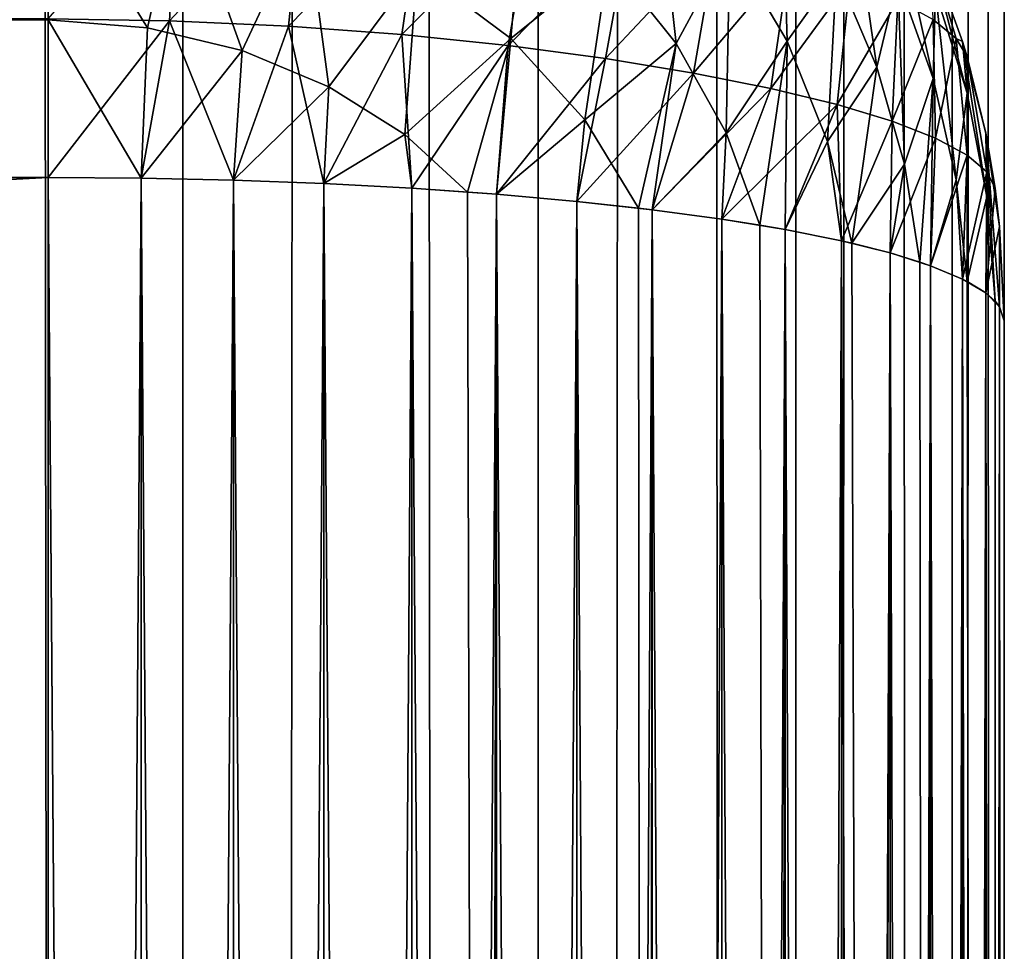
# Model space of a CAD drawing. Extents: x -265 to 265, y 0 to 1027.
# Tile 174 of 256: x 262.94 to 265, y 311.68 to 313.63. Entities that reach past the tile are written whole.
import ezdxf

# ---------------------------------------------------------------- set-up
doc = ezdxf.new("R2010")
doc.units = 0
doc.header["$LTSCALE"] = 65.185185
for name, color, linetype in [('131', 7, 'CONTINUOUS'), ('133', 7, 'CONTINUOUS'), ('134', 7, 'CONTINUOUS'), ('138', 7, 'CONTINUOUS'), ('139', 7, 'CONTINUOUS'), ('145', 7, 'CONTINUOUS'), ('146', 7, 'CONTINUOUS'), ('147', 7, 'CONTINUOUS'), ('150', 7, 'CONTINUOUS'), ('155', 7, 'CONTINUOUS'), ('247', 7, 'CONTINUOUS'), ('248', 7, 'CONTINUOUS')]:
    doc.layers.add(name, color=color, linetype=linetype)

msp = doc.modelspace()

# ---------------------------------------------------------------- linework, layer by layer
at = {"layer": '131', "color": 7, "linetype": 'CONTINUOUS'}
for points in [[(265, 287, 17), (265, 313, 17), (265, 287, 23), (265, 287, 17)], [(265, 287, 23), (265, 313, 17), (265, 313, 23), (265, 287, 23)]]:
    msp.add_3dface(points, dxfattribs=at)
at = {"layer": '133', "color": 7, "linetype": 'CONTINUOUS'}
for points in [[(-263, 313.6297, 15.0323), (-263, 313.949, 15.1288), (263, 313.6317, 15.0327), (-263, 313.6297, 15.0323)], [(263, 313.3, 15), (-263, 313.6297, 15.0323), (263, 313.6317, 15.0327), (263, 313.3, 15)], [(-263, 313.3, 15), (-263, 313.6297, 15.0323), (263, 313.3, 15), (-263, 313.3, 15)]]:
    msp.add_3dface(points, dxfattribs=at)
at = {"layer": '134', "color": 7, "linetype": 'CONTINUOUS'}
for points in [[(-263, 313.3, 15), (263, 313.3, 15), (-263, 286.7, 15), (-263, 313.3, 15)], [(-263, 286.7, 15), (263, 313.3, 15), (263, 286.7, 15), (-263, 286.7, 15)]]:
    msp.add_3dface(points, dxfattribs=at)
at = {"layer": '138', "color": 7, "linetype": 'CONTINUOUS'}
for points in [[(-263, 286.7, 25), (263, 286.7, 25), (-263, 313.3, 25), (-263, 286.7, 25)], [(-263, 313.3, 25), (263, 286.7, 25), (263, 313.3, 25), (-263, 313.3, 25)]]:
    msp.add_3dface(points, dxfattribs=at)
at = {"layer": '139', "color": 7, "linetype": 'CONTINUOUS'}
for points in [[(263, 313.949, 24.8712), (-263, 313.6317, 24.9673), (263, 313.6297, 24.9677), (263, 313.949, 24.8712)], [(-263, 313.6317, 24.9673), (-263, 313.3, 25), (263, 313.6297, 24.9677), (-263, 313.6317, 24.9673)], [(-263, 313.3, 25), (263, 313.3, 25), (263, 313.6297, 24.9677), (-263, 313.3, 25)]]:
    msp.add_3dface(points, dxfattribs=at)
at = {"layer": '145', "color": 7, "linetype": 'CONTINUOUS'}
for points in [[(263, 313.3, 25), (263, 286.7, 25), (263.1945, 286.7014, 24.9905), (263, 313.3, 25)], [(263, 313.3, 25), (263.1945, 286.7014, 24.9905), (263.1945, 313.2986, 24.9905), (263, 313.3, 25)], [(263.1945, 286.7014, 24.9905), (263.3875, 286.7057, 24.9621), (263.1945, 313.2986, 24.9905), (263.1945, 286.7014, 24.9905)], [(263.1945, 313.2986, 24.9905), (263.3875, 286.7057, 24.9621), (263.3875, 313.2943, 24.9621), (263.1945, 313.2986, 24.9905)], [(263.3875, 286.7057, 24.9621), (263.5768, 286.7127, 24.915), (263.3875, 313.2943, 24.9621), (263.3875, 286.7057, 24.9621)], [(263.3875, 313.2943, 24.9621), (263.5768, 286.7127, 24.915), (263.5768, 313.2873, 24.915), (263.3875, 313.2943, 24.9621)], [(263.5768, 286.7127, 24.915), (263.7608, 286.7226, 24.8497), (263.5768, 313.2873, 24.915), (263.5768, 286.7127, 24.915)], [(263.5768, 313.2873, 24.915), (263.7608, 286.7226, 24.8497), (263.7608, 313.2774, 24.8497), (263.5768, 313.2873, 24.915)], [(263.7608, 286.7226, 24.8497), (263.9377, 286.735, 24.7666), (263.7608, 313.2774, 24.8497), (263.7608, 286.7226, 24.8497)], [(263.7608, 313.2774, 24.8497), (263.9377, 286.735, 24.7666), (263.8774, 313.2696, 24.7973), (263.7608, 313.2774, 24.8497)], [(263.8774, 313.2696, 24.7973), (263.9377, 286.735, 24.7666), (263.9377, 313.265, 24.7666), (263.8774, 313.2696, 24.7973)], [(263.9377, 286.735, 24.7666), (264.1058, 286.75, 24.6665), (263.9377, 313.265, 24.7666), (263.9377, 286.735, 24.7666)], [(263.9377, 313.265, 24.7666), (264.1058, 286.75, 24.6665), (264.1058, 313.25, 24.6665), (263.9377, 313.265, 24.7666)], [(264.1058, 286.75, 24.6665), (264.2635, 286.7675, 24.5503), (264.1058, 313.25, 24.6665), (264.1058, 286.75, 24.6665)], [(264.1058, 313.25, 24.6665), (264.2635, 286.7675, 24.5503), (264.2346, 313.236, 24.5734), (264.1058, 313.25, 24.6665)], [(264.2346, 313.236, 24.5734), (264.2635, 286.7675, 24.5503), (264.2635, 313.2325, 24.5503), (264.2346, 313.236, 24.5734)], [(264.2635, 286.7675, 24.5503), (264.4093, 286.7871, 24.4191), (264.2635, 313.2325, 24.5503), (264.2635, 286.7675, 24.5503)], [(264.2635, 313.2325, 24.5503), (264.4093, 286.7871, 24.4191), (264.4093, 313.2129, 24.4191), (264.2635, 313.2325, 24.5503)], [(264.4093, 286.7871, 24.4191), (264.5417, 286.8089, 24.274), (264.4093, 313.2129, 24.4191), (264.4093, 286.7871, 24.4191)], [(264.4093, 313.2129, 24.4191), (264.5417, 286.8089, 24.274), (264.4889, 313.2003, 24.3353), (264.4093, 313.2129, 24.4191)], [(264.4889, 313.2003, 24.3353), (264.5417, 286.8089, 24.274), (264.5417, 313.1911, 24.274), (264.4889, 313.2003, 24.3353)], [(264.5417, 286.8089, 24.274), (264.6594, 286.8325, 24.1164), (264.5417, 313.1911, 24.274), (264.5417, 286.8089, 24.274)], [(264.5417, 313.1911, 24.274), (264.6594, 286.8325, 24.1164), (264.6594, 313.1675, 24.1164), (264.5417, 313.1911, 24.274)], [(264.6594, 286.8325, 24.1164), (264.7611, 286.8578, 23.9478), (264.6594, 313.1675, 24.1164), (264.6594, 286.8325, 24.1164)], [(264.6594, 313.1675, 24.1164), (264.7611, 286.8578, 23.9478), (264.681, 313.1625, 24.0837), (264.6594, 313.1675, 24.1164)], [(264.681, 313.1625, 24.0837), (264.7611, 286.8578, 23.9478), (264.7611, 313.1422, 23.9478), (264.681, 313.1625, 24.0837)], [(264.7611, 286.8578, 23.9478), (264.8459, 286.8845, 23.7698), (264.7611, 313.1422, 23.9478), (264.7611, 286.8578, 23.9478)], [(264.7611, 313.1422, 23.9478), (264.8459, 286.8845, 23.7698), (264.8232, 313.1233, 23.8221), (264.7611, 313.1422, 23.9478)], [(264.8232, 313.1233, 23.8221), (264.8459, 286.8845, 23.7698), (264.8459, 313.1155, 23.7698), (264.8232, 313.1233, 23.8221)], [(264.8459, 286.8845, 23.7698), (264.9128, 286.9124, 23.5842), (264.8459, 313.1155, 23.7698), (264.8459, 286.8845, 23.7698)], [(264.8459, 313.1155, 23.7698), (264.9128, 286.9124, 23.5842), (264.9128, 313.0876, 23.5842), (264.8459, 313.1155, 23.7698)], [(264.9128, 286.9124, 23.5842), (264.9611, 286.9411, 23.3927), (264.9128, 313.0876, 23.5842), (264.9128, 286.9124, 23.5842)], [(264.9128, 313.0876, 23.5842), (264.9611, 286.9411, 23.3927), (264.9222, 313.0828, 23.5523), (264.9128, 313.0876, 23.5842)], [(264.9222, 313.0828, 23.5523), (264.9611, 286.9411, 23.3927), (264.9611, 313.0589, 23.3927), (264.9222, 313.0828, 23.5523)], [(264.9611, 286.9411, 23.3927), (264.9902, 286.9704, 23.1973), (264.9611, 313.0589, 23.3927), (264.9611, 286.9411, 23.3927)], [(264.9611, 313.0589, 23.3927), (264.9902, 286.9704, 23.1973), (264.9807, 313.0416, 23.2774), (264.9611, 313.0589, 23.3927)], [(264.9807, 313.0416, 23.2774), (264.9902, 286.9704, 23.1973), (264.9902, 313.0296, 23.1973), (264.9807, 313.0416, 23.2774)], [(265, 287, 23), (265, 313, 23), (264.9902, 313.0296, 23.1973), (265, 287, 23)], [(264.9902, 286.9704, 23.1973), (265, 287, 23), (264.9902, 313.0296, 23.1973), (264.9902, 286.9704, 23.1973)]]:
    msp.add_3dface(points, dxfattribs=at)
at = {"layer": '146', "color": 7, "linetype": 'CONTINUOUS'}
for points in [[(264.9128, 313.5842, 16.9124), (264.8459, 313.7698, 16.8845), (264.9128, 313.5842, 23.0876), (264.9128, 313.5842, 16.9124)], [(264.9128, 313.5842, 23.0876), (264.8459, 313.7698, 16.8845), (264.8459, 313.7698, 23.1155), (264.9128, 313.5842, 23.0876)], [(264.9222, 313.5523, 16.9172), (264.9128, 313.5842, 16.9124), (264.9611, 313.3927, 23.0589), (264.9222, 313.5523, 16.9172)], [(264.9611, 313.3927, 23.0589), (264.9128, 313.5842, 16.9124), (264.9128, 313.5842, 23.0876), (264.9611, 313.3927, 23.0589)], [(264.9611, 313.3927, 16.9411), (264.9222, 313.5523, 16.9172), (264.9611, 313.3927, 23.0589), (264.9611, 313.3927, 16.9411)], [(264.9807, 313.2774, 16.9584), (264.9611, 313.3927, 16.9411), (264.9902, 313.1973, 23.0296), (264.9807, 313.2774, 16.9584)], [(264.9902, 313.1973, 23.0296), (264.9611, 313.3927, 16.9411), (264.9611, 313.3927, 23.0589), (264.9902, 313.1973, 23.0296)], [(264.9902, 313.1973, 16.9704), (264.9807, 313.2774, 16.9584), (264.9902, 313.1973, 23.0296), (264.9902, 313.1973, 16.9704)], [(265, 313, 23), (265, 313, 17), (264.9902, 313.1973, 16.9704), (265, 313, 23)], [(265, 313, 23), (264.9902, 313.1973, 16.9704), (264.9902, 313.1973, 23.0296), (265, 313, 23)]]:
    msp.add_3dface(points, dxfattribs=at)
at = {"layer": '147', "color": 7, "linetype": 'CONTINUOUS'}
for points in [[(263, 286.7, 15), (263, 313.3, 15), (263.1945, 313.2986, 15.0095), (263, 286.7, 15)], [(263.1945, 286.7014, 15.0095), (263, 286.7, 15), (263.1945, 313.2986, 15.0095), (263.1945, 286.7014, 15.0095)], [(263.3875, 313.2943, 15.0379), (263.1945, 286.7014, 15.0095), (263.1945, 313.2986, 15.0095), (263.3875, 313.2943, 15.0379)], [(263.3875, 286.7057, 15.0379), (263.1945, 286.7014, 15.0095), (263.3875, 313.2943, 15.0379), (263.3875, 286.7057, 15.0379)], [(263.5768, 313.2873, 15.085), (263.3875, 286.7057, 15.0379), (263.3875, 313.2943, 15.0379), (263.5768, 313.2873, 15.085)], [(263.5768, 286.7127, 15.085), (263.3875, 286.7057, 15.0379), (263.5768, 313.2873, 15.085), (263.5768, 286.7127, 15.085)], [(263.7608, 313.2774, 15.1503), (263.5768, 286.7127, 15.085), (263.5768, 313.2873, 15.085), (263.7608, 313.2774, 15.1503)], [(263.7608, 286.7226, 15.1503), (263.5768, 286.7127, 15.085), (263.7608, 313.2774, 15.1503), (263.7608, 286.7226, 15.1503)], [(263.9377, 313.265, 15.2334), (263.7608, 286.7226, 15.1503), (263.7608, 313.2774, 15.1503), (263.9377, 313.265, 15.2334)], [(263.8774, 286.7304, 15.2027), (263.7608, 286.7226, 15.1503), (263.9377, 313.265, 15.2334), (263.8774, 286.7304, 15.2027)], [(263.9377, 286.735, 15.2334), (263.8774, 286.7304, 15.2027), (263.9377, 313.265, 15.2334), (263.9377, 286.735, 15.2334)], [(264.1058, 313.25, 15.3335), (263.9377, 286.735, 15.2334), (263.9377, 313.265, 15.2334), (264.1058, 313.25, 15.3335)], [(264.1058, 286.75, 15.3335), (263.9377, 286.735, 15.2334), (264.1058, 313.25, 15.3335), (264.1058, 286.75, 15.3335)], [(264.2635, 313.2325, 15.4497), (264.1058, 286.75, 15.3335), (264.1058, 313.25, 15.3335), (264.2635, 313.2325, 15.4497)], [(264.2346, 286.764, 15.4266), (264.1058, 286.75, 15.3335), (264.2635, 313.2325, 15.4497), (264.2346, 286.764, 15.4266)], [(264.2635, 286.7675, 15.4497), (264.2346, 286.764, 15.4266), (264.2635, 313.2325, 15.4497), (264.2635, 286.7675, 15.4497)], [(264.4093, 313.2129, 15.5809), (264.2635, 286.7675, 15.4497), (264.2635, 313.2325, 15.4497), (264.4093, 313.2129, 15.5809)], [(264.4093, 286.7871, 15.5809), (264.2635, 286.7675, 15.4497), (264.4093, 313.2129, 15.5809), (264.4093, 286.7871, 15.5809)], [(264.5417, 313.1911, 15.726), (264.4093, 286.7871, 15.5809), (264.4093, 313.2129, 15.5809), (264.5417, 313.1911, 15.726)], [(264.4889, 286.7997, 15.6647), (264.4093, 286.7871, 15.5809), (264.5417, 313.1911, 15.726), (264.4889, 286.7997, 15.6647)], [(264.5417, 286.8089, 15.726), (264.4889, 286.7997, 15.6647), (264.5417, 313.1911, 15.726), (264.5417, 286.8089, 15.726)], [(264.6594, 313.1675, 15.8836), (264.5417, 286.8089, 15.726), (264.5417, 313.1911, 15.726), (264.6594, 313.1675, 15.8836)], [(264.6594, 286.8325, 15.8836), (264.5417, 286.8089, 15.726), (264.6594, 313.1675, 15.8836), (264.6594, 286.8325, 15.8836)], [(264.7611, 313.1422, 16.0522), (264.6594, 286.8325, 15.8836), (264.6594, 313.1675, 15.8836), (264.7611, 313.1422, 16.0522)], [(264.681, 286.8375, 15.9163), (264.6594, 286.8325, 15.8836), (264.7611, 313.1422, 16.0522), (264.681, 286.8375, 15.9163)], [(264.7611, 286.8578, 16.0522), (264.681, 286.8375, 15.9163), (264.7611, 313.1422, 16.0522), (264.7611, 286.8578, 16.0522)], [(264.8459, 313.1155, 16.2302), (264.7611, 286.8578, 16.0522), (264.7611, 313.1422, 16.0522), (264.8459, 313.1155, 16.2302)], [(264.8232, 286.8767, 16.1779), (264.7611, 286.8578, 16.0522), (264.8459, 313.1155, 16.2302), (264.8232, 286.8767, 16.1779)], [(264.8459, 286.8845, 16.2302), (264.8232, 286.8767, 16.1779), (264.8459, 313.1155, 16.2302), (264.8459, 286.8845, 16.2302)], [(264.9128, 313.0876, 16.4158), (264.8459, 286.8845, 16.2302), (264.8459, 313.1155, 16.2302), (264.9128, 313.0876, 16.4158)], [(264.9128, 286.9124, 16.4158), (264.8459, 286.8845, 16.2302), (264.9128, 313.0876, 16.4158), (264.9128, 286.9124, 16.4158)], [(264.9611, 313.0589, 16.6073), (264.9128, 286.9124, 16.4158), (264.9128, 313.0876, 16.4158), (264.9611, 313.0589, 16.6073)], [(264.9222, 286.9172, 16.4477), (264.9128, 286.9124, 16.4158), (264.9611, 313.0589, 16.6073), (264.9222, 286.9172, 16.4477)], [(264.9611, 286.9411, 16.6073), (264.9222, 286.9172, 16.4477), (264.9611, 313.0589, 16.6073), (264.9611, 286.9411, 16.6073)], [(264.9902, 313.0296, 16.8027), (264.9611, 286.9411, 16.6073), (264.9611, 313.0589, 16.6073), (264.9902, 313.0296, 16.8027)], [(264.9807, 286.9584, 16.7226), (264.9611, 286.9411, 16.6073), (264.9902, 313.0296, 16.8027), (264.9807, 286.9584, 16.7226)], [(264.9902, 286.9704, 16.8027), (264.9807, 286.9584, 16.7226), (264.9902, 313.0296, 16.8027), (264.9902, 286.9704, 16.8027)], [(265, 313, 17), (264.9902, 286.9704, 16.8027), (264.9902, 313.0296, 16.8027), (265, 313, 17)], [(265, 313, 17), (265, 287, 17), (264.9902, 286.9704, 16.8027), (265, 313, 17)]]:
    msp.add_3dface(points, dxfattribs=at)
at = {"layer": '150', "color": 7, "linetype": 'CONTINUOUS'}
for points in [[(263.2541, 313.6278, 15.0488), (263, 313.6317, 15.0327), (263.2717, 313.9453, 15.148), (263.2541, 313.6278, 15.0488)], [(263.5354, 313.9293, 15.2026), (263.2541, 313.6278, 15.0488), (263.2717, 313.9453, 15.148), (263.5354, 313.9293, 15.2026)], [(263.5024, 313.6166, 15.0966), (263.2541, 313.6278, 15.0488), (263.5354, 313.9293, 15.2026), (263.5024, 313.6166, 15.0966)], [(263.7842, 313.9044, 15.2904), (263.5024, 313.6166, 15.0966), (263.5354, 313.9293, 15.2026), (263.7842, 313.9044, 15.2904)], [(263.7398, 313.5988, 15.1741), (263.5024, 313.6166, 15.0966), (263.7842, 313.9044, 15.2904), (263.7398, 313.5988, 15.1741)], [(264.0129, 313.8726, 15.4075), (263.7398, 313.5988, 15.1741), (263.7842, 313.9044, 15.2904), (264.0129, 313.8726, 15.4075)], [(263.962, 313.5758, 15.2789), (263.7398, 313.5988, 15.1741), (264.0129, 313.8726, 15.4075), (263.962, 313.5758, 15.2789)], [(264.2181, 313.8359, 15.5496), (263.962, 313.5758, 15.2789), (264.0129, 313.8726, 15.4075), (264.2181, 313.8359, 15.5496)], [(264.1661, 313.5487, 15.408), (263.962, 313.5758, 15.2789), (264.2181, 313.8359, 15.5496), (264.1661, 313.5487, 15.408)], [(264.3978, 313.7963, 15.7123), (264.1661, 313.5487, 15.408), (264.2181, 313.8359, 15.5496), (264.3978, 313.7963, 15.7123)], [(264.3498, 313.5185, 15.5582), (264.1661, 313.5487, 15.408), (264.3978, 313.7963, 15.7123), (264.3498, 313.5185, 15.5582)], [(264.551, 313.755, 15.8916), (264.3498, 313.5185, 15.5582), (264.3978, 313.7963, 15.7123), (264.551, 313.755, 15.8916)], [(264.8459, 313.7698, 16.8845), (264.9128, 313.5842, 16.9124), (264.8992, 313.5906, 16.7046), (264.8459, 313.7698, 16.8845)], [(264.8459, 313.7698, 16.8845), (264.8992, 313.5906, 16.7046), (264.8512, 313.6305, 16.4931), (264.8459, 313.7698, 16.8845)], [(264.5116, 313.4862, 15.7266), (264.3498, 313.5185, 15.5582), (264.551, 313.755, 15.8916), (264.5116, 313.4862, 15.7266)], [(264.6775, 313.7132, 16.0836), (264.5116, 313.4862, 15.7266), (264.551, 313.755, 15.8916), (264.6775, 313.7132, 16.0836)], [(264.6503, 313.4525, 15.9101), (264.5116, 313.4862, 15.7266), (264.6775, 313.7132, 16.0836), (264.6503, 313.4525, 15.9101)], [(264.7774, 313.6715, 16.2852), (264.6503, 313.4525, 15.9101), (264.6775, 313.7132, 16.0836), (264.7774, 313.6715, 16.2852)], [(264.7653, 313.4177, 16.1059), (264.6503, 313.4525, 15.9101), (264.7774, 313.6715, 16.2852), (264.7653, 313.4177, 16.1059)], [(264.8512, 313.6305, 16.4931), (264.7653, 313.4177, 16.1059), (264.7774, 313.6715, 16.2852), (264.8512, 313.6305, 16.4931)], [(263, 313.3, 15), (263, 313.6317, 15.0327), (263.2541, 313.6278, 15.0488), (263, 313.3, 15)], [(263.1945, 313.2986, 15.0095), (263, 313.3, 15), (263.2541, 313.6278, 15.0488), (263.1945, 313.2986, 15.0095)], [(263.3875, 313.2943, 15.0379), (263.1945, 313.2986, 15.0095), (263.2541, 313.6278, 15.0488), (263.3875, 313.2943, 15.0379)], [(263.5024, 313.6166, 15.0966), (263.3875, 313.2943, 15.0379), (263.2541, 313.6278, 15.0488), (263.5024, 313.6166, 15.0966)], [(263.5768, 313.2873, 15.085), (263.3875, 313.2943, 15.0379), (263.5024, 313.6166, 15.0966), (263.5768, 313.2873, 15.085)], [(263.7398, 313.5988, 15.1741), (263.5768, 313.2873, 15.085), (263.5024, 313.6166, 15.0966), (263.7398, 313.5988, 15.1741)], [(264.8561, 313.3825, 16.3113), (264.7653, 313.4177, 16.1059), (264.8512, 313.6305, 16.4931), (264.8561, 313.3825, 16.3113)], [(264.8992, 313.5906, 16.7046), (264.8561, 313.3825, 16.3113), (264.8512, 313.6305, 16.4931), (264.8992, 313.5906, 16.7046)], [(263.7608, 313.2774, 15.1503), (263.5768, 313.2873, 15.085), (263.7398, 313.5988, 15.1741), (263.7608, 313.2774, 15.1503)], [(263.962, 313.5758, 15.2789), (263.7608, 313.2774, 15.1503), (263.7398, 313.5988, 15.1741), (263.962, 313.5758, 15.2789)], [(263.9377, 313.265, 15.2334), (263.7608, 313.2774, 15.1503), (263.962, 313.5758, 15.2789), (263.9377, 313.265, 15.2334)], [(264.1661, 313.5487, 15.408), (263.9377, 313.265, 15.2334), (263.962, 313.5758, 15.2789), (264.1661, 313.5487, 15.408)], [(264.9222, 313.3471, 16.5236), (264.8561, 313.3825, 16.3113), (264.8992, 313.5906, 16.7046), (264.9222, 313.3471, 16.5236)], [(264.9128, 313.5842, 16.9124), (264.9222, 313.5523, 16.9172), (264.8992, 313.5906, 16.7046), (264.9128, 313.5842, 16.9124)], [(264.9222, 313.5523, 16.9172), (264.9222, 313.3471, 16.5236), (264.8992, 313.5906, 16.7046), (264.9222, 313.5523, 16.9172)], [(264.1058, 313.25, 15.3335), (263.9377, 313.265, 15.2334), (264.1661, 313.5487, 15.408), (264.1058, 313.25, 15.3335)], [(264.3498, 313.5185, 15.5582), (264.1058, 313.25, 15.3335), (264.1661, 313.5487, 15.408), (264.3498, 313.5185, 15.5582)], [(264.9222, 313.5523, 16.9172), (264.9611, 313.3927, 16.9411), (264.9637, 313.3119, 16.7401), (264.9222, 313.5523, 16.9172)], [(264.9222, 313.5523, 16.9172), (264.9637, 313.3119, 16.7401), (264.9222, 313.3471, 16.5236), (264.9222, 313.5523, 16.9172)], [(264.2635, 313.2325, 15.4497), (264.1058, 313.25, 15.3335), (264.3498, 313.5185, 15.5582), (264.2635, 313.2325, 15.4497)], [(264.5116, 313.4862, 15.7266), (264.2635, 313.2325, 15.4497), (264.3498, 313.5185, 15.5582), (264.5116, 313.4862, 15.7266)], [(264.4093, 313.2129, 15.5809), (264.2635, 313.2325, 15.4497), (264.5116, 313.4862, 15.7266), (264.4093, 313.2129, 15.5809)], [(264.6503, 313.4525, 15.9101), (264.4093, 313.2129, 15.5809), (264.5116, 313.4862, 15.7266), (264.6503, 313.4525, 15.9101)], [(264.5417, 313.1911, 15.726), (264.4093, 313.2129, 15.5809), (264.6503, 313.4525, 15.9101), (264.5417, 313.1911, 15.726)], [(264.6594, 313.1675, 15.8836), (264.5417, 313.1911, 15.726), (264.6503, 313.4525, 15.9101), (264.6594, 313.1675, 15.8836)], [(264.7653, 313.4177, 16.1059), (264.6594, 313.1675, 15.8836), (264.6503, 313.4525, 15.9101), (264.7653, 313.4177, 16.1059)], [(264.7611, 313.1422, 16.0522), (264.6594, 313.1675, 15.8836), (264.7653, 313.4177, 16.1059), (264.7611, 313.1422, 16.0522)], [(264.8561, 313.3825, 16.3113), (264.7611, 313.1422, 16.0522), (264.7653, 313.4177, 16.1059), (264.8561, 313.3825, 16.3113)], [(264.9611, 313.3927, 16.9411), (264.9807, 313.2774, 16.9584), (264.9637, 313.3119, 16.7401), (264.9611, 313.3927, 16.9411)], [(264.8459, 313.1155, 16.2302), (264.7611, 313.1422, 16.0522), (264.8561, 313.3825, 16.3113), (264.8459, 313.1155, 16.2302)], [(264.9222, 313.3471, 16.5236), (264.8459, 313.1155, 16.2302), (264.8561, 313.3825, 16.3113), (264.9222, 313.3471, 16.5236)], [(264.9128, 313.0876, 16.4158), (264.8459, 313.1155, 16.2302), (264.9222, 313.3471, 16.5236), (264.9128, 313.0876, 16.4158)], [(264.9637, 313.3119, 16.7401), (264.9128, 313.0876, 16.4158), (264.9222, 313.3471, 16.5236), (264.9637, 313.3119, 16.7401)], [(264.9611, 313.0589, 16.6073), (264.9128, 313.0876, 16.4158), (264.9637, 313.3119, 16.7401), (264.9611, 313.0589, 16.6073)], [(264.9807, 313.2774, 16.9584), (264.9611, 313.0589, 16.6073), (264.9637, 313.3119, 16.7401), (264.9807, 313.2774, 16.9584)], [(264.9807, 313.2774, 16.9584), (264.9902, 313.1973, 16.9704), (264.9611, 313.0589, 16.6073), (264.9807, 313.2774, 16.9584)], [(264.9902, 313.1973, 16.9704), (264.9902, 313.0296, 16.8027), (264.9611, 313.0589, 16.6073), (264.9902, 313.1973, 16.9704)], [(264.9902, 313.1973, 16.9704), (265, 313, 17), (264.9902, 313.0296, 16.8027), (264.9902, 313.1973, 16.9704)]]:
    msp.add_3dface(points, dxfattribs=at)
at = {"layer": '155', "color": 7, "linetype": 'CONTINUOUS'}
for points in [[(264.3134, 313.5806, 24.4605), (264.2695, 313.9786, 24.3184), (264.1729, 313.7569, 24.5234), (264.3134, 313.5806, 24.4605)], [(264.4259, 313.7882, 24.2586), (264.2695, 313.9786, 24.3184), (264.3134, 313.5806, 24.4605), (264.4259, 313.7882, 24.2586)], [(263, 313.949, 24.8712), (263, 313.6297, 24.9677), (263.2074, 313.6134, 24.9597), (263, 313.949, 24.8712)], [(263.2774, 313.924, 24.8598), (263, 313.949, 24.8712), (263.2074, 313.6134, 24.9597), (263.2774, 313.924, 24.8598)], [(263.4057, 313.5656, 24.9362), (263.2774, 313.924, 24.8598), (263.2074, 313.6134, 24.9597), (263.4057, 313.5656, 24.9362)], [(263.539, 313.8511, 24.827), (263.2774, 313.924, 24.8598), (263.4057, 313.5656, 24.9362), (263.539, 313.8511, 24.827)], [(263.9678, 313.5905, 24.7145), (263.9962, 313.9163, 24.583), (263.772, 313.737, 24.7769), (263.9678, 313.5905, 24.7145)], [(264.1729, 313.7569, 24.5234), (263.9962, 313.9163, 24.583), (263.9678, 313.5905, 24.7145), (264.1729, 313.7569, 24.5234)], [(264.5456, 313.5853, 24.1984), (264.5358, 313.923, 24.0088), (264.4259, 313.7882, 24.2586), (264.5456, 313.5853, 24.1984)], [(264.6488, 313.7304, 23.96), (264.5358, 313.923, 24.0088), (264.5456, 313.5853, 24.1984), (264.6488, 313.7304, 23.96)], [(264.7337, 313.5308, 23.9121), (264.6775, 313.9164, 23.7132), (264.6488, 313.7304, 23.96), (264.7337, 313.5308, 23.9121)], [(264.7774, 313.7148, 23.6715), (264.6775, 313.9164, 23.7132), (264.7337, 313.5308, 23.9121), (264.7774, 313.7148, 23.6715)], [(264.8561, 313.6887, 23.3825), (264.7653, 313.8941, 23.4177), (264.8512, 313.5069, 23.6305), (264.8561, 313.6887, 23.3825)], [(264.8512, 313.5069, 23.6305), (264.7653, 313.8941, 23.4177), (264.7774, 313.7148, 23.6715), (264.8512, 313.5069, 23.6305)], [(263.5873, 313.4896, 24.8993), (263.539, 313.8511, 24.827), (263.4057, 313.5656, 24.9362), (263.5873, 313.4896, 24.8993)], [(263.772, 313.737, 24.7769), (263.539, 313.8511, 24.827), (263.5873, 313.4896, 24.8993), (263.772, 313.737, 24.7769)], [(264.4184, 313.3936, 24.397), (264.4259, 313.7882, 24.2586), (264.3134, 313.5806, 24.4605), (264.4184, 313.3936, 24.397)], [(264.5456, 313.5853, 24.1984), (264.4259, 313.7882, 24.2586), (264.4184, 313.3936, 24.397), (264.5456, 313.5853, 24.1984)], [(264.9128, 313.5842, 23.0876), (264.8459, 313.7698, 23.1155), (264.9222, 313.4764, 23.3471), (264.9128, 313.5842, 23.0876)], [(264.9222, 313.4764, 23.3471), (264.8459, 313.7698, 23.1155), (264.8561, 313.6887, 23.3825), (264.9222, 313.4764, 23.3471)], [(264.1224, 313.4209, 24.6451), (264.1729, 313.7569, 24.5234), (263.9678, 313.5905, 24.7145), (264.1224, 313.4209, 24.6451)], [(264.3134, 313.5806, 24.4605), (264.1729, 313.7569, 24.5234), (264.1224, 313.4209, 24.6451), (264.3134, 313.5806, 24.4605)], [(263.746, 313.3899, 24.8518), (263.772, 313.737, 24.7769), (263.5873, 313.4896, 24.8993), (263.746, 313.3899, 24.8518)], [(263.9678, 313.5905, 24.7145), (263.772, 313.737, 24.7769), (263.746, 313.3899, 24.8518), (263.9678, 313.5905, 24.7145)], [(264.63, 313.3753, 24.1396), (264.6488, 313.7304, 23.96), (264.5456, 313.5853, 24.1984), (264.63, 313.3753, 24.1396)], [(264.7337, 313.5308, 23.9121), (264.6488, 313.7304, 23.96), (264.63, 313.3753, 24.1396), (264.7337, 313.5308, 23.9121)], [(264.7915, 313.3277, 23.8659), (264.7774, 313.7148, 23.6715), (264.7337, 313.5308, 23.9121), (264.7915, 313.3277, 23.8659)], [(264.8512, 313.5069, 23.6305), (264.7774, 313.7148, 23.6715), (264.7915, 313.3277, 23.8659), (264.8512, 313.5069, 23.6305)], [(264.8992, 313.2954, 23.5906), (264.8561, 313.6887, 23.3825), (264.8512, 313.5069, 23.6305), (264.8992, 313.2954, 23.5906)], [(264.9222, 313.4764, 23.3471), (264.8561, 313.6887, 23.3825), (264.8992, 313.2954, 23.5906), (264.9222, 313.4764, 23.3471)], [(263, 313.6297, 24.9677), (263, 313.3, 25), (263.1945, 313.2986, 24.9905), (263, 313.6297, 24.9677)], [(263, 313.6297, 24.9677), (263.1945, 313.2986, 24.9905), (263.2074, 313.6134, 24.9597), (263, 313.6297, 24.9677)], [(263.1945, 313.2986, 24.9905), (263.4057, 313.5656, 24.9362), (263.2074, 313.6134, 24.9597), (263.1945, 313.2986, 24.9905)], [(263.8774, 313.2696, 24.7973), (263.9678, 313.5905, 24.7145), (263.746, 313.3899, 24.8518), (263.8774, 313.2696, 24.7973)], [(263.8774, 313.2696, 24.7973), (263.9377, 313.265, 24.7666), (263.9678, 313.5905, 24.7145), (263.8774, 313.2696, 24.7973)], [(263.9377, 313.265, 24.7666), (264.1224, 313.4209, 24.6451), (263.9678, 313.5905, 24.7145), (263.9377, 313.265, 24.7666)], [(264.2346, 313.236, 24.5734), (264.3134, 313.5806, 24.4605), (264.1224, 313.4209, 24.6451), (264.2346, 313.236, 24.5734)], [(264.2346, 313.236, 24.5734), (264.2635, 313.2325, 24.5503), (264.3134, 313.5806, 24.4605), (264.2346, 313.236, 24.5734)], [(264.2635, 313.2325, 24.5503), (264.4184, 313.3936, 24.397), (264.3134, 313.5806, 24.4605), (264.2635, 313.2325, 24.5503)], [(264.4889, 313.2003, 24.3353), (264.5456, 313.5853, 24.1984), (264.4184, 313.3936, 24.397), (264.4889, 313.2003, 24.3353)], [(264.4889, 313.2003, 24.3353), (264.5417, 313.1911, 24.274), (264.5456, 313.5853, 24.1984), (264.4889, 313.2003, 24.3353)], [(264.5417, 313.1911, 24.274), (264.63, 313.3753, 24.1396), (264.5456, 313.5853, 24.1984), (264.5417, 313.1911, 24.274)], [(264.9611, 313.3927, 23.0589), (264.9128, 313.5842, 23.0876), (264.9637, 313.2599, 23.3119), (264.9611, 313.3927, 23.0589)], [(264.9637, 313.2599, 23.3119), (264.9128, 313.5842, 23.0876), (264.9222, 313.4764, 23.3471), (264.9637, 313.2599, 23.3119)], [(263.1945, 313.2986, 24.9905), (263.3875, 313.2943, 24.9621), (263.4057, 313.5656, 24.9362), (263.1945, 313.2986, 24.9905)], [(263.3875, 313.2943, 24.9621), (263.5873, 313.4896, 24.8993), (263.4057, 313.5656, 24.9362), (263.3875, 313.2943, 24.9621)], [(264.681, 313.1625, 24.0837), (264.7337, 313.5308, 23.9121), (264.63, 313.3753, 24.1396), (264.681, 313.1625, 24.0837)], [(264.681, 313.1625, 24.0837), (264.7915, 313.3277, 23.8659), (264.7337, 313.5308, 23.9121), (264.681, 313.1625, 24.0837)], [(264.8232, 313.1233, 23.8221), (264.8512, 313.5069, 23.6305), (264.7915, 313.3277, 23.8659), (264.8232, 313.1233, 23.8221)], [(264.8232, 313.1233, 23.8221), (264.8459, 313.1155, 23.7698), (264.8512, 313.5069, 23.6305), (264.8232, 313.1233, 23.8221)], [(264.8459, 313.1155, 23.7698), (264.8992, 313.2954, 23.5906), (264.8512, 313.5069, 23.6305), (264.8459, 313.1155, 23.7698)], [(263.3875, 313.2943, 24.9621), (263.5768, 313.2873, 24.915), (263.5873, 313.4896, 24.8993), (263.3875, 313.2943, 24.9621)], [(263.5768, 313.2873, 24.915), (263.746, 313.3899, 24.8518), (263.5873, 313.4896, 24.8993), (263.5768, 313.2873, 24.915)], [(264.9222, 313.0828, 23.5523), (264.9222, 313.4764, 23.3471), (264.8992, 313.2954, 23.5906), (264.9222, 313.0828, 23.5523)], [(264.9222, 313.0828, 23.5523), (264.9637, 313.2599, 23.3119), (264.9222, 313.4764, 23.3471), (264.9222, 313.0828, 23.5523)], [(263.9377, 313.265, 24.7666), (264.1058, 313.25, 24.6665), (264.1224, 313.4209, 24.6451), (263.9377, 313.265, 24.7666)], [(264.1058, 313.25, 24.6665), (264.2346, 313.236, 24.5734), (264.1224, 313.4209, 24.6451), (264.1058, 313.25, 24.6665)], [(263.5768, 313.2873, 24.915), (263.7608, 313.2774, 24.8497), (263.746, 313.3899, 24.8518), (263.5768, 313.2873, 24.915)], [(263.7608, 313.2774, 24.8497), (263.8774, 313.2696, 24.7973), (263.746, 313.3899, 24.8518), (263.7608, 313.2774, 24.8497)], [(264.2635, 313.2325, 24.5503), (264.4093, 313.2129, 24.4191), (264.4184, 313.3936, 24.397), (264.2635, 313.2325, 24.5503)], [(264.4093, 313.2129, 24.4191), (264.4889, 313.2003, 24.3353), (264.4184, 313.3936, 24.397), (264.4093, 313.2129, 24.4191)], [(264.9902, 313.1973, 23.0296), (264.9611, 313.3927, 23.0589), (264.9902, 313.0296, 23.1973), (264.9902, 313.1973, 23.0296)], [(264.9611, 313.3927, 23.0589), (264.9807, 313.0416, 23.2774), (264.9902, 313.0296, 23.1973), (264.9611, 313.3927, 23.0589)], [(264.9807, 313.0416, 23.2774), (264.9611, 313.3927, 23.0589), (264.9637, 313.2599, 23.3119), (264.9807, 313.0416, 23.2774)], [(264.5417, 313.1911, 24.274), (264.6594, 313.1675, 24.1164), (264.63, 313.3753, 24.1396), (264.5417, 313.1911, 24.274)], [(264.6594, 313.1675, 24.1164), (264.681, 313.1625, 24.0837), (264.63, 313.3753, 24.1396), (264.6594, 313.1675, 24.1164)], [(264.681, 313.1625, 24.0837), (264.7611, 313.1422, 23.9478), (264.7915, 313.3277, 23.8659), (264.681, 313.1625, 24.0837)], [(264.7611, 313.1422, 23.9478), (264.8232, 313.1233, 23.8221), (264.7915, 313.3277, 23.8659), (264.7611, 313.1422, 23.9478)], [(264.8459, 313.1155, 23.7698), (264.9128, 313.0876, 23.5842), (264.8992, 313.2954, 23.5906), (264.8459, 313.1155, 23.7698)], [(264.9128, 313.0876, 23.5842), (264.9222, 313.0828, 23.5523), (264.8992, 313.2954, 23.5906), (264.9128, 313.0876, 23.5842)], [(264.9222, 313.0828, 23.5523), (264.9611, 313.0589, 23.3927), (264.9637, 313.2599, 23.3119), (264.9222, 313.0828, 23.5523)], [(264.9611, 313.0589, 23.3927), (264.9807, 313.0416, 23.2774), (264.9637, 313.2599, 23.3119), (264.9611, 313.0589, 23.3927)], [(265, 313, 23), (264.9902, 313.1973, 23.0296), (264.9902, 313.0296, 23.1973), (265, 313, 23)]]:
    msp.add_3dface(points, dxfattribs=at)
at = {"layer": '247', "color": 7, "linetype": 'CONTINUOUS'}
for points in [[(262.3448, 1, 8.521), (263.2818, 1, 6.9708), (262.3448, 1019, 8.521), (262.3448, 1, 8.521)], [(262.3448, 1019, 8.521), (263.2818, 1, 6.9708), (263.2818, 1019, 6.9708), (262.3448, 1019, 8.521)], [(263.2818, 1, 6.9708), (264.0252, 1, 5.3191), (263.2818, 1019, 6.9708), (263.2818, 1, 6.9708)], [(263.2818, 1019, 6.9708), (264.0252, 1, 5.3191), (264.0252, 1019, 5.3191), (263.2818, 1019, 6.9708)], [(264.0252, 1, 5.3191), (264.5641, 1, 3.5897), (264.0252, 1019, 5.3191), (264.0252, 1, 5.3191)], [(264.0252, 1019, 5.3191), (264.5641, 1, 3.5897), (264.5641, 1019, 3.5897), (264.0252, 1019, 5.3191)], [(264.5641, 1, 3.5897), (264.8906, 1, 1.8081), (264.5641, 1019, 3.5897), (264.5641, 1, 3.5897)], [(264.5641, 1019, 3.5897), (264.8906, 1, 1.8081), (264.8906, 1019, 1.8081), (264.5641, 1019, 3.5897)], [(264.8906, 1, 1.8081), (265, 1), (264.8906, 1019, 1.8081), (264.8906, 1, 1.8081)], [(264.8906, 1019, 1.8081), (265, 1), (265, 1019), (264.8906, 1019, 1.8081)]]:
    msp.add_3dface(points, dxfattribs=at)
at = {"layer": '248', "color": 7, "linetype": 'CONTINUOUS'}
for points in [[(263.2818, 1, -6.9708), (262.3448, 1, -8.521), (263.2818, 1019, -6.9708), (263.2818, 1, -6.9708)], [(263.2818, 1019, -6.9708), (262.3448, 1, -8.521), (262.3448, 1019, -8.521), (263.2818, 1019, -6.9708)], [(264.0252, 1, -5.3191), (263.2818, 1, -6.9708), (264.0252, 1019, -5.3191), (264.0252, 1, -5.3191)], [(264.0252, 1019, -5.3191), (263.2818, 1, -6.9708), (263.2818, 1019, -6.9708), (264.0252, 1019, -5.3191)], [(264.5641, 1, -3.5897), (264.0252, 1, -5.3191), (264.5641, 1019, -3.5897), (264.5641, 1, -3.5897)], [(264.5641, 1019, -3.5897), (264.0252, 1, -5.3191), (264.0252, 1019, -5.3191), (264.5641, 1019, -3.5897)], [(264.8906, 1, -1.8081), (264.5641, 1, -3.5897), (264.8906, 1019, -1.8081), (264.8906, 1, -1.8081)], [(264.8906, 1019, -1.8081), (264.5641, 1, -3.5897), (264.5641, 1019, -3.5897), (264.8906, 1019, -1.8081)], [(265, 1019), (265, 1), (264.8906, 1, -1.8081), (265, 1019)], [(265, 1019), (264.8906, 1, -1.8081), (264.8906, 1019, -1.8081), (265, 1019)]]:
    msp.add_3dface(points, dxfattribs=at)

doc.saveas('drawing.dxf')
